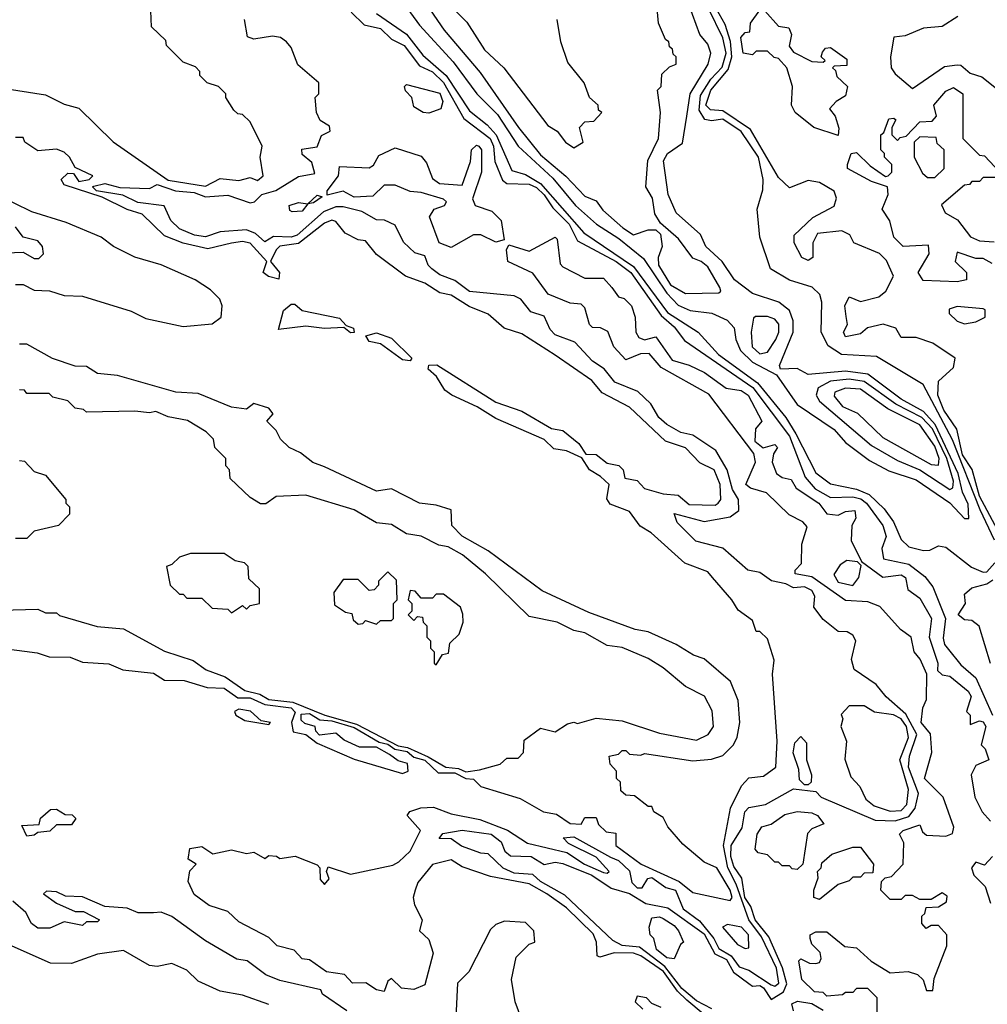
# Model space of a CAD drawing. Extents: x 2668140 to 2765664, y 823621 to 955240.
# Tile 165 of 256: x 2686656 to 2689256, y 885538 to 888185. Entities that reach past the tile are written whole.
import ezdxf

# ---------------------------------------------------------------- set-up
doc = ezdxf.new("R2010")
doc.units = 0

msp = doc.modelspace()

# ---------------------------------------------------------------- linework, layer by layer
at = {"layer": '0CON02XD'}
for points in [[(2687665, 888260), (2687730, 888170), (2687820.9, 888070.9), (2687884.4, 887985), (2687939.5, 887929.5), (2687995, 887844.2), (2688088.7, 887758.7), (2688149.4, 887685), (2688206.2, 887635), (2688266.3, 887596.3), (2688332.6, 887542.6), (2688395, 887449.2), (2688425, 887417.5), (2688457.5, 887402.5), (2688515.8, 887395.8), (2688557.3, 887377.3), (2688575.9, 887355.9), (2688580, 887325), (2688592.5, 887295), (2688625, 887264.4), (2688690, 887230), (2688745, 887150), (2688845, 887083.3), (2688875, 887048), (2688939.5, 886999.5), (2688991.9, 886971.9), (2689065, 886948), (2689155.5, 886885.5), (2689195, 886843.8), (2689206.2, 886843.8), (2689205, 886882.5), (2689189.1, 886915), (2689177.8, 886965), (2689116.4, 887096.4), (2689085, 887131.5), (2689024.7, 887164.7), (2688935, 887232.2), (2688875, 887240), (2688775, 887231.2), (2688745, 887246.7), (2688700, 887245), (2688697.5, 887255), (2688734.2, 887345), (2688734, 887375), (2688725, 887403.3), (2688695.6, 887425.6), (2688625, 887448.8), (2688576.7, 887485), (2688543.3, 887535), (2688500, 887575), (2688485, 887607.5), (2688420, 887665), (2688398.8, 887715), (2688386.2, 887805), (2688396.7, 887825), (2688437, 887853), (2688448.9, 887925), (2688457.3, 887985), (2688505.6, 888065), (2688512.9, 888095), (2688505, 888118.8), (2688484, 888145), (2688453.8, 888225)], [(2687719.3, 888269.3), (2687796.4, 888156.4), (2687893, 888043), (2687996.7, 887895), (2688055, 887821.2), (2688123.9, 887763.9), (2688175, 887710), (2688205, 887697.5), (2688223, 887673), (2688276.7, 887625), (2688305, 887606.7), (2688345, 887620), (2688365, 887620), (2688378.3, 887608.3), (2688382.5, 887575), (2688371.2, 887545), (2688372.5, 887525), (2688405, 887472), (2688445, 887448.8)], [(2687795, 888242.5), (2687857.5, 888177.5), (2687905, 888103.3), (2687956.7, 888055), (2688075, 887900), (2688100, 887885), (2688122.5, 887855), (2688145, 887840)], [(2688445, 887448.8), (2688535, 887450), (2688540, 887455), (2688537.5, 887465), (2688505, 887520), (2688487.5, 887535), (2688465, 887543.3), (2688425.9, 887595.9), (2688377.5, 887637.5), (2688363, 887663), (2688356.7, 887705), (2688338.8, 887735), (2688343.6, 887806.4), (2688372.5, 887865), (2688377.5, 887935), (2688370, 887995), (2688380, 888005), (2688381.7, 888038.3), (2688401.7, 888058.3), (2688420, 888065), (2688420, 888085), (2688411.7, 888091.7), (2688410, 888105), (2688401.7, 888111.7), (2688400, 888125), (2688391.7, 888131.7), (2688372.5, 888175), (2688367.5, 888235)], [(2686558.3, 888008.3), (2686725, 887982.5), (2686775, 887957.5), (2686815, 887946.7), (2686906.7, 887856.7), (2687055, 887753.1), (2687155, 887736.7), (2687195, 887757.5), (2687245, 887752.5), (2687275, 887760), (2687295, 887752.5), (2687310, 887765), (2687302.5, 887815), (2687307.5, 887845), (2687275, 887910), (2687255, 887930), (2687241.7, 887931.7), (2687231.7, 887941.7), (2687210, 887975), (2687210, 887985), (2687190, 888005), (2687160, 888015), (2687140, 888035), (2687140, 888045), (2687128.3, 888058.3), (2687095, 888070), (2687050, 888115), (2687048.3, 888128.3), (2687010, 888165), (2687008.3, 888208.3)], [(2687546.7, 888205), (2687581.2, 888171.2), (2687625, 888160.8), (2687655, 888132), (2687688.8, 888115), (2687730.5, 888060.5), (2687765, 888044.3), (2687795, 888015.8), (2687849.4, 887919.4), (2687920, 887865), (2687928.9, 887845), (2687933, 887803), (2687953, 887753), (2687965, 887744), (2688025, 887742.2), (2688045, 887733.3), (2688065, 887714.2), (2688088.8, 887678.8), (2688132.9, 887635), (2688155, 887590), (2688259.2, 887535), (2688298.1, 887505), (2688379.8, 887389.8), (2688415, 887358.8), (2688442.3, 887322.3), (2688625.9, 887195.9), (2688724.4, 887065), (2688767.1, 886955), (2688793.7, 886923.7), (2688835, 886900), (2688895, 886902.2), (2688916.7, 886896.7), (2688931.4, 886885), (2688975.7, 886825), (2688984, 886795), (2688973, 886763), (2688977.5, 886735), (2689045, 886721.4), (2689088.3, 886688.3), (2689109.7, 886659.7), (2689143.8, 886575), (2689137.7, 886522.3), (2689140.8, 886505), (2689151.5, 886491.5), (2689185, 886450), (2689225.5, 886415.5), (2689270, 886315)], [(2687615, 888201.2), (2687695, 888145.7), (2687739.5, 888089.5), (2687802.2, 888035), (2687865, 887940), (2687912.4, 887902.4), (2687936.7, 887875), (2687978.8, 887778.8), (2688015, 887768.1), (2688055, 887744.5), (2688172, 887612), (2688305, 887521.5), (2688397.1, 887397.1), (2688479.2, 887345), (2688534.2, 887285), (2688638.5, 887208.5), (2688714.5, 887115), (2688741.8, 887071.8), (2688795, 886966.7), (2688835, 886936.7), (2688905, 886922.9), (2688938.3, 886908.3), (2688979.4, 886869.4), (2689003.8, 886835), (2689025, 886787.5), (2689045, 886767.5), (2689085, 886757.5), (2689101.7, 886758.3), (2689125, 886770), (2689145, 886766.7), (2689213.4, 886713.4), (2689245, 886699.2), (2689255, 886700.8), (2689276.5, 886725)], [(2689275.3, 886785.3), (2689236.7, 886866.7), (2689162.5, 887055), (2689084.1, 887204.1), (2688958.8, 887278.8), (2688864.5, 887284.5), (2688828.3, 887308.3), (2688810, 887345), (2688811.2, 887425), (2688806.1, 887446.1), (2688785.9, 887465.9), (2688725, 887484), (2688673.3, 887515), (2688645, 887600), (2688637.5, 887675), (2688653, 887727), (2688653.8, 887755), (2688641.4, 887815), (2688595, 887884.4), (2688545, 887917.5), (2688515, 887912.9), (2688496.6, 887916.6), (2688481.5, 887941.5), (2688485, 887980.8), (2688512.9, 888025), (2688543.4, 888056.6), (2688554.6, 888095), (2688545, 888136.2), (2688506.5, 888215)], [(2689283.3, 886813.3), (2689235, 886904), (2689215.6, 886975.6), (2689189.4, 887015), (2689174.1, 887084.1), (2689138.9, 887135), (2689123.1, 887175), (2689125, 887212.5), (2689165, 887250), (2689170, 887275), (2689110, 887315), (2689065, 887330), (2689025, 887330), (2689010, 887355), (2688976.4, 887366.4), (2688933.8, 887356.2), (2688915, 887340), (2688875, 887332.5), (2688870, 887345), (2688880, 887365), (2688877, 887387), (2688873.3, 887415), (2688885, 887440), (2688915, 887427.5), (2688965, 887440), (2688983.3, 887455), (2689003.8, 887495), (2688985, 887537.5), (2688966.1, 887556.1), (2688897.5, 887585), (2688886.4, 887606.4), (2688865, 887616.7), (2688800, 887610), (2688787.5, 887585), (2688787.5, 887545), (2688775, 887537.5), (2688757.5, 887545), (2688737.5, 887585), (2688737.5, 887605), (2688787, 887653), (2688845, 887683.3), (2688850.8, 887705), (2688845, 887723.3), (2688805, 887747.1), (2688775, 887752.5), (2688725, 887732.5), (2688695, 887760), (2688619.8, 887889.8), (2688545, 887940), (2688512.7, 887942.7), (2688500, 887955), (2688512.9, 887995), (2688559.3, 888050.7), (2688570, 888085), (2688566.1, 888126.1), (2688551.8, 888171.8), (2688527.5, 888215)], [(2688855, 887873.3), (2688790, 887895), (2688740, 887935), (2688730, 887955), (2688732.5, 888005), (2688717.5, 888055), (2688695, 888080), (2688683, 888083), (2688665, 888100), (2688635, 888100), (2688625, 888090), (2688600, 888095), (2688593.6, 888136.4), (2688605, 888150), (2688618.3, 888151.7), (2688620, 888175), (2688645, 888210)], [(2688658.3, 888208.3), (2688695, 888167.5), (2688723, 888163), (2688730, 888145), (2688723.3, 888113.3), (2688735, 888097.5), (2688785, 888072.5), (2688815, 888070), (2688820, 888075), (2688810, 888085), (2688813, 888097), (2688821.7, 888108.3), (2688835, 888110), (2688878.3, 888078.3), (2688878.3, 888061.7), (2688845, 888060), (2688840, 888055), (2688848.3, 888048.3), (2688851.7, 888031.7), (2688880, 888005), (2688875, 887980), (2688850, 887965), (2688832.5, 887945), (2688847.5, 887925), (2688857, 887893), (2688855, 887873.3)], [(2689176.6, 888193.4), (2689135, 888166), (2689085, 888162), (2689035, 888141.2), (2689005, 888137.5), (2688996.2, 888085), (2688998, 888055), (2689008.8, 888038.8), (2689055, 888000), (2689141.2, 888058.8), (2689175, 888063.3), (2689185, 888062.5), (2689210.5, 888040.5), (2689241.2, 888031.2), (2689285, 887996), (2689315, 887998), (2689332, 888008), (2689367.5, 888055), (2689372.5, 888065), (2689366.7, 888095), (2689377, 888113), (2689403.6, 888103.6), (2689412.5, 888037.5)], [(2687344.4, 887725.6), (2687405, 887763.3), (2687448.8, 887771.2), (2687440.7, 887800.7), (2687415, 887822.5), (2687413.8, 887836.2), (2687455, 887842.5), (2687467, 887873), (2687490, 887885), (2687488.3, 887898.3), (2687463.6, 887913.6), (2687453.3, 887935), (2687450, 887975), (2687460, 887985), (2687460, 888015), (2687403.6, 888063.6), (2687385, 888110), (2687372.5, 888125), (2687356.4, 888136.4), (2687335, 888140), (2687285, 888132.5), (2687268.3, 888138.3), (2687260, 888185)], [(2688145, 887840), (2688170, 887855), (2688160, 887895), (2688175, 887910), (2688198.3, 887911.7), (2688220, 887935), (2688211.7, 887941.7), (2688210, 887955), (2688187.5, 887975), (2688172.5, 888015), (2688129.3, 888069.3), (2688110, 888125), (2688100, 888185)], [(2687755, 887933.3), (2687740, 887935), (2687715, 887950), (2687710, 887975), (2687693, 887993), (2687690, 888005), (2687695, 888010), (2687785, 887986.7), (2687793.3, 887965), (2687787.5, 887945), (2687755, 887933.3)], [(2689269.3, 887529.3), (2689245, 887542.5), (2689225, 887542.5), (2689175, 887560), (2689170, 887535), (2689200, 887505), (2689200, 887485), (2689175, 887480), (2689083.6, 887483.6), (2689070, 887505), (2689100, 887555), (2689098.3, 887578.3), (2689030, 887575), (2689005, 887600), (2688993.9, 887643.9), (2688973.3, 887675), (2688990, 887715), (2688987.5, 887735), (2688945, 887750), (2688880, 887785), (2688880, 887795), (2688890, 887825), (2688905, 887827.5), (2688941.7, 887791.7), (2688983, 887763), (2688990, 887765), (2689000, 887775), (2689000, 887795), (2688980, 887815), (2688980, 887825), (2688970, 887835), (2688970, 887875), (2688978.3, 887881.7), (2688991.7, 887918.3), (2689005, 887920), (2689010, 887915), (2689000, 887895), (2689000, 887875), (2689015, 887860), (2689021.7, 887868.3), (2689038.3, 887871.7), (2689075, 887910), (2689108.3, 887911.7), (2689120, 887925), (2689112.5, 887955), (2689145, 887992.5), (2689165, 888002.5), (2689190, 887985), (2689190, 887865), (2689235, 887820), (2689248.3, 887818.3), (2689290, 887775)], [(2688492.7, 885512.7), (2688449, 885549), (2688423.5, 885573.5), (2688386.1, 885626.1), (2688325, 885668.5), (2688305, 885675.6), (2688253.3, 885676.7), (2688215, 885664.2), (2688208, 885668), (2688205.6, 885705), (2688197.3, 885727.3), (2688125, 885797.1), (2688072, 885835), (2688025, 885861.4), (2687921.2, 885881.2), (2687845, 885907.5), (2687815, 885926.7), (2687765, 885913.3), (2687726.2, 885865), (2687718.8, 885845), (2687713.3, 885825), (2687716.7, 885805), (2687737.5, 885765), (2687730, 885735), (2687755, 885712.5), (2687766.7, 885675), (2687745, 885590), (2687715, 885577.5), (2687681.7, 885581.7), (2687655, 885607.5), (2687645, 885600), (2687635, 885572.5), (2687615, 885576.7), (2687586, 885596), (2687550, 885595), (2687528.3, 885618.3), (2687480, 885625), (2687435, 885657.5), (2687415, 885660), (2687393.6, 885683.6), (2687347.5, 885695), (2687325, 885717.5), (2687245, 885760), (2687215, 885787.5), (2687165, 885803.3), (2687125, 885833.3), (2687108.3, 885868.3), (2687113, 885897), (2687130, 885915), (2687108.3, 885928.3), (2687113, 885957), (2687145, 885962.5), (2687175, 885942.5), (2687225, 885953.3), (2687265, 885943.3), (2687285, 885946.7), (2687315, 885930), (2687325, 885937.5), (2687346.4, 885936.4), (2687355, 885930), (2687396.1, 885936.1), (2687455, 885912.5), (2687462.5, 885905), (2687463, 885873), (2687475, 885860), (2687487.5, 885875), (2687480, 885895), (2687485, 885907.5), (2687545, 885887.5), (2687658.3, 885911.7), (2687675, 885921.2), (2687705, 885950), (2687732.5, 886005), (2687697.5, 886045), (2687703.9, 886056.1), (2687734.1, 886065.9), (2687767.7, 886067.7), (2687815, 886050), (2687892.5, 886035), (2687966.4, 886006.4), (2688020.8, 885970.8), (2688126, 885946), (2688173.3, 885915), (2688225, 885892.5), (2688235, 885890), (2688240, 885895), (2688205, 885933.8), (2688130.3, 885970.3), (2688116.7, 885985), (2688145, 885987.9), (2688243.8, 885933.8), (2688265, 885924.3), (2688295, 885896.9), (2688301.1, 885865), (2688315, 885850.6), (2688328.9, 885851.1), (2688344.1, 885875.9), (2688355, 885878.9), (2688391.9, 885851.9), (2688418.6, 885845), (2688439.2, 885795), (2688482.7, 885762.7), (2688521.2, 885715), (2688535, 885688.1), (2688568.1, 885668.1), (2688589.1, 885639.1), (2688615, 885629.6), (2688675, 885590.6), (2688685, 885587.1), (2688695.6, 885595), (2688690, 885635), (2688649.5, 885719.5), (2688615.4, 885765), (2688581.2, 885861.2), (2688558.9, 885905), (2688547.5, 885965), (2688566.2, 886065), (2688595.8, 886125), (2688615, 886147.1), (2688655, 886151.2), (2688687.5, 886175), (2688691.2, 886245), (2688678.8, 886425), (2688683, 886463), (2688665, 886520), (2688645, 886540), (2688635, 886540), (2688625, 886570), (2688587, 886597), (2688570, 886625), (2688517.5, 886685), (2688505, 886700), (2688443.6, 886723.6), (2688352.5, 886805), (2688323.6, 886823.6), (2688295, 886862.5), (2688242.3, 886882.3), (2688233.6, 886896.4), (2688240, 886935), (2688217.1, 886957.1), (2688186.7, 886975), (2688166.7, 887006.7), (2688125, 887025.7), (2688090.9, 887030.9), (2688065, 887056.2), (2687935, 887112.5), (2687885, 887144.2), (2687816.7, 887175), (2687798.6, 887188.6), (2687775.6, 887225.6), (2687753.8, 887245), (2687755, 887256), (2687776.8, 887256.8), (2687935, 887156.2), (2688005, 887131.9), (2688085, 887085.8), (2688115, 887080), (2688158.6, 887045), (2688177, 887017), (2688205, 887015.7), (2688235, 886992.5), (2688266.2, 886986.2), (2688277.5, 886975), (2688282.3, 886952.3), (2688315, 886945.8), (2688335, 886924), (2688385, 886910), (2688425, 886906.7), (2688455, 886881.2), (2688525, 886880), (2688532.5, 886885), (2688540, 886895), (2688538, 886935), (2688522.5, 886975), (2688483.6, 886993.6), (2688445, 887033.3), (2688391.7, 887051.7), (2688295, 887143.3), (2688221.2, 887181.2), (2688193.3, 887215), (2688095, 887282.5), (2688005, 887340), (2687957.5, 887355), (2687915, 887393.3), (2687864, 887414), (2687815, 887443.8), (2687785, 887450), (2687745, 887476.2), (2687692.5, 887495), (2687615, 887553.3), (2687585, 887590), (2687565, 887592.5), (2687530.7, 887610.7), (2687505, 887642.5), (2687495, 887646), (2687475, 887638), (2687405, 887582.9), (2687355, 887575.7), (2687345, 887566.2), (2687330, 887535), (2687353.8, 887505), (2687352.5, 887487.5), (2687324.2, 887494.2), (2687310, 887505), (2687320, 887535), (2687275, 887584), (2687255, 887588), (2687225, 887583.8), (2687161.7, 887568.3), (2687095, 887584), (2687045, 887603.8), (2686985, 887662), (2686945, 887674.4), (2686877.5, 887707.5), (2686775, 887740.8), (2686767.5, 887755), (2686785, 887772), (2686800.7, 887770.7), (2686815, 887750), (2686842.5, 887755), (2686852.5, 887765), (2686805, 887787.5), (2686790, 887815), (2686775, 887828.8), (2686755, 887836.7), (2686705, 887832.5), (2686670, 887855), (2686665, 887867.5), (2686645, 887867.5)], [(2687815, 887572.5), (2687783.3, 887585), (2687757.5, 887655), (2687770, 887675), (2687797.5, 887685), (2687802.5, 887695), (2687795, 887702.5), (2687735, 887720), (2687705, 887722.5), (2687665, 887740), (2687635, 887740), (2687605, 887710), (2687555, 887707.5), (2687525, 887723.3), (2687482.5, 887712.5), (2687482.5, 887725), (2687512.5, 887765), (2687515, 887790), (2687595, 887786.7), (2687606.4, 887793.6), (2687620.7, 887819.3), (2687665, 887840), (2687735, 887817.5), (2687749.5, 887799.5), (2687765, 887757.5), (2687783.9, 887743.9), (2687845, 887740), (2687867, 887803), (2687870, 887835), (2687883, 887847), (2687890, 887845), (2687896.7, 887835), (2687896.7, 887775), (2687873, 887703), (2687880, 887685), (2687925, 887670), (2687950, 887645), (2687957.5, 887592.5), (2687935, 887586.2), (2687895, 887606.2), (2687875, 887606.2), (2687815, 887572.5)], [(2689115, 887760), (2689140, 887785), (2689140, 887835), (2689121.7, 887851.7), (2689118.3, 887868.3), (2689075, 887870), (2689060, 887855), (2689060, 887815), (2689081.7, 887771.7), (2689095, 887760), (2689115, 887760)], [(2688515.6, 885525.6), (2688475, 885546.9), (2688435, 885580), (2688389.7, 885639.7), (2688321.7, 885691.7), (2688275, 885695.7), (2688249.5, 885709.5), (2688120.9, 885830.9), (2688055, 885868), (2688035, 885886.7), (2687985, 885890.8), (2687955, 885904), (2687915, 885942.5), (2687895, 885943.8), (2687842.7, 885962.7), (2687815, 885982.5), (2687783.3, 885983.3), (2687793, 885997), (2687845, 886006.2), (2687922.5, 885995), (2687950, 885975), (2687959.3, 885949.3), (2687975, 885936.7), (2688030, 885935), (2688065, 885913.8), (2688095, 885920), (2688115, 885916), (2688193.3, 885885), (2688245, 885850), (2688295, 885835.8), (2688338.8, 885808.8), (2688397.4, 885797.4), (2688495, 885727.5), (2688523.8, 885673.8), (2688555, 885658.6), (2688574, 885624), (2688615, 885593.8), (2688625, 885586.7), (2688645, 885588.1), (2688655, 885582.5), (2688675, 885551.2), (2688708.3, 885571.7), (2688717.3, 885592.7), (2688706.2, 885636.2), (2688669.1, 885719.1), (2688632.5, 885765), (2688620.7, 885800.7), (2688604.7, 885825), (2688596.9, 885876.9), (2688575, 885908.8), (2688566.7, 885935), (2688568.1, 885965), (2688597.8, 886012.2), (2688604.4, 886055.6), (2688615, 886066.7), (2688660, 886075), (2688735, 886117.5), (2688795, 886110), (2688810, 886095), (2688955, 886032.9), (2689008.5, 886031.5), (2689045, 886042.9), (2689061.9, 886065), (2689070.8, 886105), (2689044.5, 886175), (2689046.9, 886205), (2689066.8, 886263.2), (2689037.5, 886317.5), (2688984.3, 886364.3), (2688957.5, 886397.5), (2688898, 886438), (2688891.2, 886465), (2688902.5, 886515), (2688895, 886530), (2688879.3, 886539.3), (2688855, 886540), (2688815, 886572.5), (2688790, 886605), (2688792.5, 886635), (2688785, 886650), (2688765, 886660), (2688735, 886657.5), (2688715, 886668), (2688675.9, 886675.9), (2688645, 886698.8), (2688612.5, 886705), (2688545, 886763.8), (2688473.1, 886783.1), (2688422.7, 886832.7), (2688415, 886857.5), (2688495, 886836), (2688565, 886848), (2688588, 886865), (2688587.5, 886895), (2688571.3, 886921.3), (2688557.1, 886975), (2688526.7, 887026.7), (2688465, 887067.5), (2688432.5, 887075), (2688395, 887096.2), (2688373.8, 887115), (2688351.7, 887151.7), (2688316.7, 887185), (2688255, 887210), (2688226.4, 887246.4), (2688195, 887266.7), (2688147.7, 887317.7), (2688095, 887337.5), (2688081.7, 887351.7), (2688065, 887387.5), (2688029.3, 887399.3), (2688003, 887433), (2687985, 887442.5), (2687865, 887454), (2687825, 887483.8), (2687785, 887498.8), (2687763.3, 887515), (2687753.3, 887525), (2687745, 887550), (2687717.5, 887557.5), (2687687, 887587), (2687665, 887632.5), (2687636.1, 887646.1), (2687615, 887646.2), (2687575, 887669.2), (2687525, 887681.4), (2687505, 887681.4), (2687472.2, 887667.8), (2687401.2, 887605), (2687385, 887600), (2687338, 887602), (2687315, 887587.5), (2687289.7, 887609.7), (2687265, 887620), (2687195, 887614), (2687155, 887600.8), (2687125.6, 887605.6), (2687085, 887622.5), (2687062, 887645), (2687043.8, 887683.8), (2686973.2, 887693.2), (2686932.7, 887712.7), (2686862.5, 887725), (2686851.2, 887735), (2686855, 887736.9), (2686885, 887744.4), (2686925, 887733.3), (2687005, 887730.8), (2687025, 887742), (2687074.4, 887724.4), (2687125, 887720), (2687155, 887708.1), (2687215, 887712.9), (2687275, 887692.5), (2687286.7, 887695), (2687306.7, 887715), (2687344.4, 887725.6)], [(2689285, 887760), (2689245, 887760), (2689235, 887750), (2689215, 887750), (2689208.3, 887741.7), (2689195, 887740), (2689133, 887687), (2689142.5, 887665), (2689176.4, 887646.4), (2689210.8, 887600.8), (2689235, 887590), (2689275, 887587.5)], [(2686645, 887472.5), (2686665, 887472.5), (2686695, 887457.5), (2686736.1, 887456.1), (2686775, 887443.3), (2686825, 887441.2), (2686955, 887401.2), (2686995, 887381.2), (2687095, 887360), (2687173, 887367), (2687197.5, 887385), (2687200, 887415), (2687193.6, 887433.6), (2687168.3, 887458.3), (2687127.5, 887485), (2687035.8, 887525.8), (2686965, 887546.2), (2686907.5, 887575), (2686875, 887600), (2686780.7, 887639.3), (2686688.3, 887668.3), (2686592.5, 887715)], [(2687388.3, 887668.3), (2687381.7, 887671.7), (2687380, 887685), (2687405, 887693.3), (2687430, 887690), (2687455, 887712.5), (2687468.3, 887708.3), (2687445, 887692.5), (2687430, 887690), (2687415, 887670), (2687388.3, 887668.3)], [(2686618.3, 887558.3), (2686665, 887560), (2686695, 887542.5), (2686707, 887543), (2686720, 887555), (2686717.5, 887575), (2686705, 887590), (2686665, 887600), (2686645, 887627.5)], [(2688960, 885515), (2688960, 885555), (2688935, 885580), (2688905, 885580), (2688895, 885570), (2688875, 885570), (2688867, 885563), (2688825, 885560), (2688815, 885570), (2688791.7, 885571.7), (2688757.5, 885605), (2688750, 885655), (2688755, 885660), (2688778.3, 885648.3), (2688795, 885647.5), (2688805, 885650), (2688809.3, 885660.7), (2688807, 885677), (2688785, 885700), (2688780, 885715), (2688780, 885725), (2688795, 885732.5), (2688825, 885732.5), (2688873, 885693), (2688905, 885690), (2688943.6, 885653.6), (2688995, 885622.5), (2689043.6, 885626.4), (2689068.3, 885618.3), (2689083.6, 885603.6), (2689092.5, 885575), (2689110, 885575), (2689113, 885607), (2689147.5, 885695), (2689147.5, 885725), (2689125, 885750), (2689105, 885750), (2689091.7, 885741.7), (2689080, 885755), (2689080, 885775), (2689088.3, 885781.7), (2689091.7, 885798.3), (2689125, 885800), (2689146.4, 885813.6), (2689148.3, 885828.3), (2689135, 885837.5), (2689105, 885820), (2689075, 885820), (2689055, 885830), (2689035, 885830), (2689025, 885820), (2688995, 885820), (2688970, 885845), (2688971.7, 885868.3), (2688981.7, 885878.3), (2688998.3, 885881.7), (2689030, 885915), (2689031.7, 885971.7), (2689020, 885995), (2689030, 886005), (2689075, 886020), (2689081.7, 886001.7), (2689093, 885993), (2689145, 885990), (2689162.5, 885997.5), (2689166.2, 886013.8), (2689137.5, 886095), (2689087.5, 886145), (2689107.5, 886215), (2689103.3, 886265), (2689078.8, 886295), (2689082.5, 886335), (2689093, 886357), (2689093.8, 886425), (2689075.9, 886465.9), (2689060, 886485), (2689051.2, 886525), (2689022.5, 886545), (2688967.3, 886607.3), (2688935, 886620), (2688875, 886623.3), (2688785, 886686.7), (2688740, 886695), (2688740, 886705), (2688757, 886723), (2688757.5, 886775), (2688771.7, 886821.7), (2688760, 886835), (2688723.6, 886853.6), (2688663, 886913), (2688620, 886925), (2688607.5, 886935), (2688633.3, 886995), (2688628.8, 887018.8), (2688507.7, 887177.7), (2688379.3, 887249.3), (2688347.7, 887287.7), (2688323.9, 887286.1), (2688285, 887270), (2688252.5, 887305), (2688236.4, 887346.4), (2688216.4, 887356.4), (2688195, 887357.5), (2688187.5, 887365), (2688175, 887410), (2688165, 887420), (2688135, 887422.5), (2688076.4, 887446.4), (2688035, 887503.3), (2687967.5, 887535), (2687963.8, 887566.2), (2687970.7, 887579.3), (2688025, 887562.5), (2688095, 887600), (2688100, 887595), (2688108.3, 887528.3), (2688115, 887520), (2688175, 887490), (2688225, 887490), (2688247.5, 887465), (2688265, 887440), (2688280, 887435), (2688300, 887415), (2688310, 887385), (2688311.2, 887345), (2688320, 887330), (2688335, 887323.8), (2688365, 887332.5), (2688409.3, 887269.3), (2688455, 887256.2), (2688495.9, 887235.9), (2688554.1, 887194.1), (2688595, 887188), (2688613.3, 887175), (2688650, 887105), (2688633.3, 887085), (2688631.7, 887051.7), (2688653.6, 887033.6), (2688685, 887042.5), (2688692.5, 887035), (2688682, 887018), (2688678, 886995), (2688690, 886965), (2688705, 886953.8), (2688728.8, 886948.8), (2688742.5, 886925), (2688803.3, 886885), (2688825, 886856.7), (2688855, 886852.5), (2688875, 886862.5), (2688900, 886865), (2688902.5, 886845), (2688892.5, 886825), (2688890, 886785), (2688918.3, 886728.3), (2688975, 886686.2), (2689025, 886692.5), (2689036.7, 886685), (2689043, 886653), (2689075, 886630), (2689106, 886575), (2689100, 886525), (2689123.3, 886455), (2689122.5, 886435), (2689135, 886423.3), (2689155, 886420), (2689205, 886380), (2689212.5, 886365), (2689200, 886325), (2689210, 886315), (2689210, 886290), (2689235, 886300), (2689245, 886297.5), (2689252.5, 886285), (2689240, 886235), (2689250, 886225), (2689260, 886195), (2689225, 886180), (2689212.5, 886155), (2689222.5, 886095), (2689242.5, 886055), (2689265, 886030)], [(2687545, 887342.5), (2687527, 887357), (2687475, 887354.4), (2687425, 887360.8), (2687351.7, 887351.7), (2687365, 887403.3), (2687385, 887420), (2687395, 887420), (2687415, 887403.3), (2687515, 887382), (2687533, 887363), (2687552.5, 887355), (2687555, 887344), (2687545, 887342.5)], [(2689195, 887366.7), (2689225, 887372.5), (2689250, 887385), (2689250, 887405), (2689245, 887407.5), (2689175, 887413.3), (2689153.8, 887406.2), (2689153.3, 887395), (2689175, 887374), (2689195, 887366.7)], [(2688645, 887286.7), (2688665, 887291.2), (2688688, 887325), (2688696.2, 887345), (2688695.8, 887365.8), (2688685, 887380), (2688665, 887386.7), (2688633.3, 887386.7), (2688627.5, 887382.5), (2688621.2, 887345), (2688624, 887305), (2688645, 887286.7)], [(2687705, 887267.5), (2687685, 887270), (2687625, 887312.9), (2687595, 887320), (2687586.2, 887335), (2687615, 887342.9), (2687655, 887328.6), (2687710, 887275), (2687705, 887267.5)], [(2686614.4, 886494.4), (2686703, 886483), (2686735, 886471.9), (2686791.3, 886471.3), (2686825, 886458), (2686895, 886453.1), (2686933, 886437), (2687015, 886428.1), (2687045, 886409.2), (2687097.9, 886407.9), (2687159.5, 886389.5), (2687205, 886387.5), (2687242, 886362), (2687275, 886361.8), (2687315, 886343.8), (2687385.8, 886335), (2687396.4, 886323.6), (2687386.2, 886295), (2687390.7, 886270.7), (2687425, 886263.3), (2687455, 886240), (2687555, 886196.7), (2687685, 886158), (2687700, 886165), (2687698, 886185), (2687672.6, 886192.6), (2687649.5, 886209.5), (2687615, 886229.2), (2687569.1, 886229.1), (2687527.9, 886247.9), (2687505, 886266.5), (2687461.7, 886261.7), (2687451.7, 886271.7), (2687450, 886285), (2687422.4, 886292.4), (2687412.1, 886302.1), (2687412.1, 886317.9), (2687435, 886319.7), (2687462.2, 886302.2), (2687495, 886299.5), (2687555, 886281.8), (2687622.2, 886242.2), (2687645, 886237.3), (2687663.8, 886223.8), (2687697.2, 886217.2), (2687715, 886202.2), (2687745, 886194.5), (2687780.5, 886160.5), (2687825, 886159.7), (2687854.7, 886144.7), (2687875, 886142.7), (2687895, 886123.5), (2688000.8, 886090.8), (2688063.8, 886055), (2688098.8, 886048.8), (2688135, 886024), (2688165, 886022.5), (2688175, 886040), (2688205, 886040), (2688211.7, 886021.7), (2688231.7, 886001.7), (2688258.3, 885998.3), (2688257.5, 885965), (2688326.2, 885915), (2688428, 885868), (2688465, 885838.8), (2688565, 885817.1), (2688570.5, 885825), (2688565.5, 885844.5), (2688529.4, 885905), (2688495, 885920), (2688438.3, 885968.3), (2688397.5, 886015), (2688385, 886040), (2688360, 886055), (2688355, 886070), (2688345, 886070), (2688308.3, 886098.3), (2688285, 886100), (2688271.7, 886111.7), (2688270, 886135), (2688260, 886145), (2688260, 886165), (2688243, 886183), (2688240, 886205), (2688265, 886210), (2688275, 886220), (2688285, 886220), (2688295, 886210), (2688325, 886207.5), (2688335, 886212.5), (2688465, 886192), (2688515, 886196.7), (2688545, 886206.7), (2688573.8, 886235), (2688584.1, 886255.9), (2688591.2, 886295), (2688586.2, 886355), (2688565.9, 886405.9), (2688495, 886466.7), (2688466.4, 886476.4), (2688420, 886505), (2688345, 886538.8), (2688310, 886545), (2688185, 886591.2), (2688059.5, 886649.5), (2687915, 886756.7), (2687845, 886796.7), (2687817.5, 886825), (2687815, 886866.7), (2687775, 886880), (2687730, 886885), (2687655, 886923.3), (2687615, 886917.5), (2687475, 886982.5), (2687443.9, 886993.9), (2687410.7, 887020.7), (2687380, 887035), (2687357, 887057), (2687345, 887080), (2687320, 887105), (2687336.7, 887125), (2687325, 887140), (2687285, 887152.5), (2687265, 887137.5), (2687225, 887143.3), (2687135, 887180), (2687075, 887183.8), (2686918.3, 887228.3), (2686865, 887233.3), (2686835, 887252.5), (2686805, 887253.3), (2686743.6, 887273.6), (2686675, 887312.5), (2686655, 887312.5)], [(2689155, 886922), (2689163.8, 886926.2), (2689165.6, 886944.4), (2689147.3, 887005), (2689108.5, 887085), (2689080, 887115), (2689010.7, 887150.7), (2688925, 887212.2), (2688885, 887218.5), (2688835, 887213.1), (2688802, 887195), (2688796, 887175), (2688805, 887158.8), (2688945, 887040), (2689015, 887000), (2689075, 886974.3), (2689155, 886922)], [(2687891.7, 886168.3), (2687947, 886183), (2687965, 886200), (2687995, 886200), (2688010, 886215), (2688011.7, 886248.3), (2688055, 886280), (2688095, 886270), (2688128.3, 886291.7), (2688145, 886296.7), (2688155, 886292.5), (2688205, 886306.7), (2688275, 886300), (2688375, 886266.7), (2688475, 886247.5), (2688506.4, 886263.6), (2688520, 886285), (2688517, 886327), (2688496.4, 886366.4), (2688445, 886392.5), (2688385, 886442.5), (2688345, 886467.5), (2688275, 886496.7), (2688235, 886502.5), (2688175, 886536.7), (2688145, 886542.5), (2688100, 886565), (2688025, 886580), (2687907.5, 886695), (2687845.8, 886745.8), (2687807.7, 886767.7), (2687782.3, 886772.3), (2687735, 886796.7), (2687695, 886802.5), (2687655, 886827.5), (2687615, 886832.5), (2687555, 886866.7), (2687425, 886906.7), (2687345, 886902.5), (2687317, 886883), (2687303, 886883), (2687275, 886900), (2687221.7, 886951.7), (2687220, 886975), (2687210, 886985), (2687210, 887005), (2687180, 887035), (2687177, 887057), (2687156.7, 887076.7), (2687107, 887107), (2687055, 887117.5), (2687021.7, 887131.7), (2687005, 887127.5), (2686965, 887132.5), (2686835, 887130), (2686827, 887137), (2686805, 887140), (2686785, 887160), (2686745, 887170), (2686735, 887180), (2686675, 887180), (2686668.3, 887188.3), (2686655, 887190)], [(2689125, 886987.5), (2689127.1, 887005), (2689115, 887038), (2689075, 887095.6), (2688988.5, 887138.5), (2688915, 887191.4), (2688875, 887194), (2688846.4, 887183.6), (2688845, 887172.5), (2688866.7, 887145), (2688907.3, 887127.3), (2688975, 887061.2), (2689105, 886988.8), (2689125, 886987.5)], [(2686655, 887000), (2686668.3, 886998.3), (2686695, 886970), (2686725, 886960), (2686780, 886895), (2686780, 886885), (2686790, 886875), (2686790, 886855), (2686760, 886825), (2686695, 886810), (2686675, 886790), (2686645, 886790)], [(2687225, 886590), (2687255, 886610), (2687265, 886600), (2687275, 886610), (2687300, 886615), (2687300, 886655), (2687271.7, 886681.7), (2687270, 886715), (2687260, 886725), (2687235, 886730), (2687205, 886750), (2687115, 886750), (2687085, 886740), (2687065, 886720), (2687050, 886715), (2687060, 886665), (2687085, 886640), (2687095, 886640), (2687105, 886630), (2687145, 886630), (2687173, 886603), (2687215, 886600), (2687225, 886590)], [(2688895, 886663.3), (2688911.2, 886685), (2688917.5, 886717.5), (2688907.5, 886727.5), (2688878.8, 886731.2), (2688860.7, 886719.3), (2688843.6, 886693.6), (2688855, 886672.5), (2688895, 886663.3)], [(2687615, 886560), (2687625, 886570), (2687655, 886570), (2687660, 886575), (2687660, 886615), (2687670, 886625), (2687668.3, 886678.3), (2687645, 886700), (2687620, 886675), (2687620, 886665), (2687608.3, 886651.7), (2687595, 886650), (2687565, 886680), (2687525, 886680), (2687500, 886645), (2687501.7, 886611.7), (2687531.7, 886591.7), (2687548.3, 886588.3), (2687551.7, 886571.7), (2687565, 886560), (2687578.3, 886561.7), (2687585, 886570), (2687615, 886560)], [(2689264.3, 886454.3), (2689234.1, 886554.1), (2689215, 886570), (2689195, 886571.2), (2689177.5, 886585), (2689197.5, 886615), (2689195, 886640), (2689215, 886657.5), (2689255, 886668), (2689270.9, 886679.1)], [(2687775, 886450), (2687791.7, 886478.3), (2687808.3, 886481.7), (2687811.7, 886508.3), (2687837, 886533), (2687847.5, 886565), (2687847, 886587), (2687840, 886605), (2687795, 886640), (2687775, 886640), (2687765, 886630), (2687735, 886630), (2687718.3, 886648.3), (2687705, 886650), (2687700, 886625), (2687710, 886615), (2687710, 886595), (2687700, 886585), (2687715, 886570), (2687725, 886580), (2687738.3, 886578.3), (2687740, 886565), (2687750, 886555), (2687750, 886525), (2687760, 886515), (2687760, 886495), (2687770, 886485), (2687770, 886455), (2687775, 886450)], [(2686605, 886597.5), (2686705, 886600), (2686725, 886590), (2686755, 886590), (2686763, 886583), (2686863.6, 886553.6), (2686935, 886547.5), (2687045, 886487.5), (2687121.7, 886461.7), (2687156.7, 886436.7), (2687208.3, 886418.3), (2687261.2, 886381.2), (2687301.5, 886371.5), (2687325, 886357.5), (2687390, 886350), (2687476, 886315), (2687561.3, 886291.3), (2687672.6, 886232.6), (2687697.8, 886227.8), (2687753.3, 886203.3), (2687801.2, 886175), (2687835, 886171.8), (2687855, 886162.9), (2687891.7, 886168.3)], [(2688995, 886057.5), (2689025, 886059.2), (2689040, 886075), (2689044.4, 886115), (2689021.4, 886195), (2689044.3, 886255), (2689038.9, 886285), (2689025, 886305.6), (2689003.9, 886316.1), (2688953, 886323), (2688925, 886340), (2688885, 886340), (2688863, 886317), (2688867.5, 886305), (2688862.5, 886285), (2688877.5, 886245), (2688873, 886197), (2688889.3, 886149.3), (2688913.6, 886123.6), (2688929.5, 886089.5), (2688951.7, 886071.7), (2688995, 886057.5)], [(2687325, 886290), (2687330, 886295), (2687305, 886300), (2687276.2, 886326.2), (2687245, 886331.2), (2687233.3, 886325), (2687236.7, 886315), (2687261.2, 886301.2), (2687325, 886290)], [(2688775, 886127.5), (2688765, 886127.5), (2688751.2, 886141.2), (2688749.3, 886169.3), (2688734.1, 886214.1), (2688738.8, 886241.2), (2688755, 886257.5), (2688770.7, 886240.7), (2688770, 886195), (2688783.3, 886155), (2688782.5, 886135), (2688775, 886127.5)], [(2686675, 885990), (2686661.7, 886018.3), (2686708.3, 886021.7), (2686711.7, 886038.3), (2686738.3, 886061.7), (2686755, 886062.5), (2686778.3, 886048.3), (2686797, 886047), (2686807, 886037), (2686795, 886020), (2686755, 886020), (2686737, 886003), (2686705, 886000), (2686695, 885992.5), (2686675, 885990)], [(2688745, 885900), (2688731.7, 885901.7), (2688725, 885910), (2688705, 885910), (2688695, 885920), (2688685, 885920), (2688665, 885940), (2688640, 885945), (2688632.5, 885955), (2688637.5, 885995), (2688650, 886015), (2688675, 886022.5), (2688712.3, 886047.7), (2688745, 886056.2), (2688785, 886052.5), (2688800, 886045), (2688817, 886023), (2688785, 886010), (2688773, 885997), (2688760, 885915), (2688745, 885900)], [(2688805, 885820), (2688790, 885825), (2688790, 885845), (2688801.7, 885878.3), (2688800, 885895), (2688810, 885905), (2688811.7, 885918.3), (2688838.3, 885941.7), (2688895, 885960), (2688915, 885960), (2688950, 885915), (2688948.3, 885891.7), (2688925, 885890), (2688915, 885880), (2688895, 885880), (2688885, 885870), (2688855, 885860), (2688805, 885820)], [(2689270, 885935), (2689248.3, 885911.7), (2689225, 885920), (2689213.3, 885905), (2689220, 885885), (2689250, 885855), (2689265, 885810)], [(2687535, 885520), (2687470, 885565), (2687465, 885576.7), (2687355, 885602), (2687317, 885617), (2687267.5, 885655), (2687239.3, 885659.3), (2687155, 885708.8), (2687065, 885773.8), (2687035.9, 885785.9), (2687015, 885784), (2686973.9, 885783.9), (2686945, 885796.2), (2686885, 885801.2), (2686825, 885826.7), (2686778.8, 885828.8), (2686755, 885840), (2686728.3, 885841.7), (2686720, 885835), (2686755, 885810), (2686805, 885787.5), (2686827, 885787), (2686870, 885765), (2686865, 885760), (2686835, 885760), (2686825, 885750), (2686775, 885760), (2686737, 885743), (2686705, 885742.5), (2686687.5, 885755), (2686672.5, 885785), (2686637.5, 885815)], [(2688016.7, 885465), (2687987.5, 885545), (2687977.5, 885605), (2687990, 885665), (2688025, 885700), (2688040, 885705), (2688037.5, 885735), (2688015, 885757.5), (2687958.3, 885761.7), (2687935, 885752.5), (2687920.7, 885739.3), (2687862.5, 885625), (2687832.5, 885595), (2687827.7, 885502.3)], [(2688415, 885660), (2688395, 885663.3), (2688367.5, 885685), (2688360, 885715), (2688350, 885725), (2688347.5, 885745), (2688355, 885770), (2688375, 885773.3), (2688385, 885768.8), (2688415, 885750), (2688426.7, 885735), (2688440, 885705), (2688431.7, 885698.3), (2688415, 885660)], [(2688605, 885687.5), (2688615, 885690), (2688614.3, 885725), (2688595.6, 885745), (2688557.8, 885752.2), (2688544.4, 885745.6), (2688585, 885698.8), (2688605, 885687.5)], [(2687325, 885537.5), (2687255, 885562.5), (2687195, 885573.3), (2687135, 885600), (2687105, 885630), (2687065, 885647.5), (2687025, 885640), (2687005, 885642.5), (2686935, 885682.5), (2686865, 885672.5), (2686795, 885647.5), (2686738.3, 885648.3), (2686627.5, 885697.5)], [(2688379.3, 885529.3), (2688355, 885540), (2688340, 885555), (2688315, 885560), (2688310, 885545), (2688330, 885525)], [(2688735, 885520), (2688731.2, 885538.8), (2688746.4, 885546.4), (2688785, 885540), (2688815, 885522.5)]]:
    msp.add_lwpolyline(points, dxfattribs=at)

doc.saveas('drawing.dxf')
